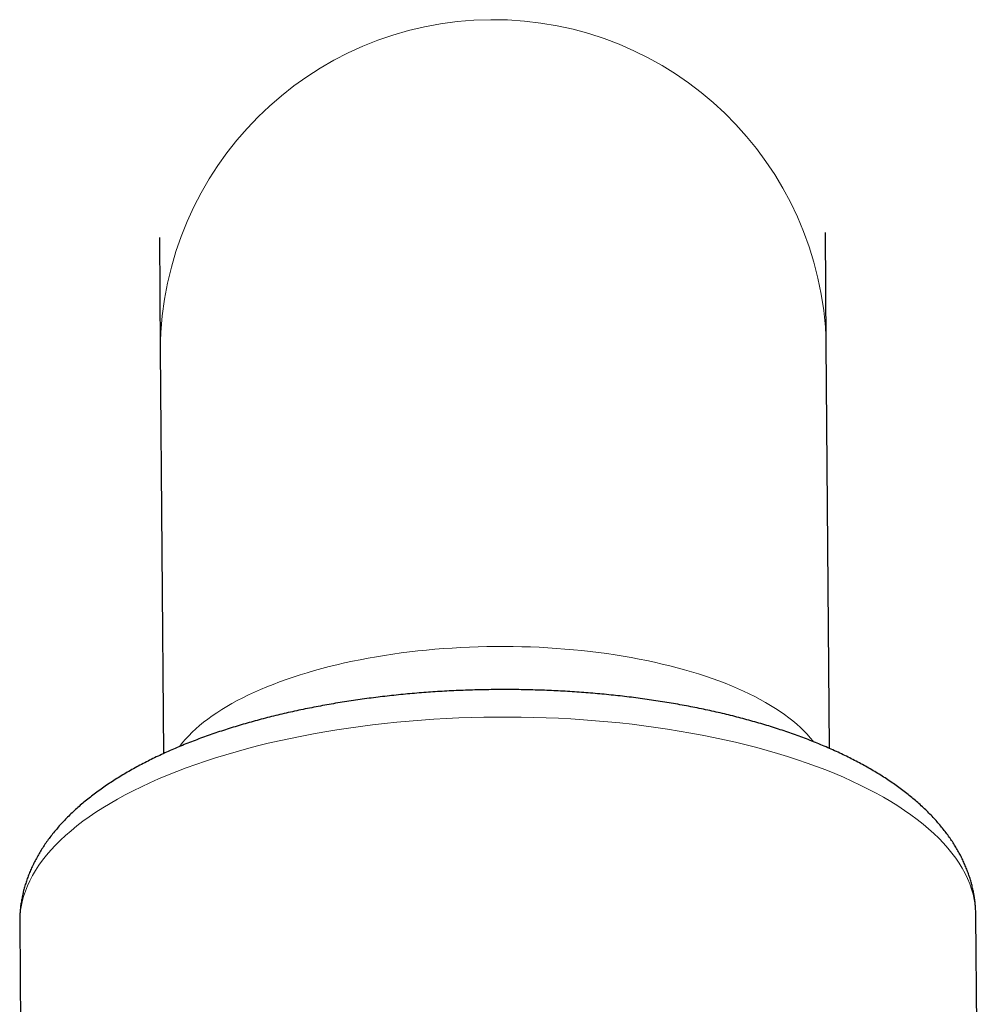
# Model space of a CAD drawing. Header units: millimetres. Extents: x 8 to 1010, y 12 to 2700.
# Tile 59 of 68: x 435 to 495, y 2488 to 2550. Entities that reach past the tile are written whole.
import ezdxf

# ---------------------------------------------------------------- set-up
doc = ezdxf.new("R2010")
doc.units = ezdxf.units.MM

msp = doc.modelspace()

# ---------------------------------------------------------------- linework, layer by layer
at = {"color": 7, "linetype": 'Continuous', "lineweight": 30}
for p, q in [((443.332, 2536.376), (443.387, 2529.323)), ((485.386, 2529.651), (485.331, 2536.704)), ((485.585, 2504.158), (485.386, 2529.651)), ((443.387, 2529.323), (443.586, 2503.83)), ((494.973, 2473.69), (494.817, 2493.628)), ((434.519, 2493.157), (434.675, 2473.218))]:
    msp.add_line(p, q, dxfattribs=at)
at = {"color": 8, "linetype": 'Continuous', "lineweight": 0, "flags": 128}
for points in [[(444.589, 2504.269), (444.61, 2504.298), (444.785, 2504.519), (444.974, 2504.739), (445.176, 2504.956), (445.391, 2505.171), (445.62, 2505.384), (445.861, 2505.594), (446.116, 2505.802), (446.383, 2506.007), (446.662, 2506.208), (446.954, 2506.407), (447.258, 2506.603), (447.574, 2506.795), (447.901, 2506.984), (448.24, 2507.169), (448.59, 2507.35), (448.951, 2507.528), (449.323, 2507.701), (449.706, 2507.871), (450.098, 2508.036), (450.501, 2508.197), (450.913, 2508.353), (451.334, 2508.505), (451.765, 2508.652), (452.204, 2508.795), (452.652, 2508.932), (453.108, 2509.065), (453.572, 2509.193), (454.044, 2509.315), (454.522, 2509.432), (455.008, 2509.544), (455.5, 2509.651), (455.999, 2509.752), (456.503, 2509.848), (457.013, 2509.938), (457.528, 2510.022), (458.048, 2510.101), (458.573, 2510.174), (459.101, 2510.241), (459.634, 2510.303), (460.17, 2510.358), (460.708, 2510.408), (461.25, 2510.451), (461.794, 2510.489), (462.339, 2510.52), (462.887, 2510.546), (463.435, 2510.565), (463.984, 2510.579), (464.534, 2510.586), (465.084, 2510.587), (465.633, 2510.582), (466.182, 2510.572), (466.729, 2510.555), (467.276, 2510.532), (467.82, 2510.502), (468.362, 2510.467), (468.902, 2510.426), (469.438, 2510.379), (469.971, 2510.326), (470.501, 2510.267), (471.027, 2510.202), (471.548, 2510.132), (472.064, 2510.055), (472.575, 2509.973), (473.081, 2509.885), (473.581, 2509.792), (474.075, 2509.693), (474.562, 2509.589), (475.043, 2509.479), (475.516, 2509.364), (475.982, 2509.244), (476.44, 2509.118), (476.89, 2508.988), (477.332, 2508.852), (477.765, 2508.712), (478.189, 2508.566), (478.603, 2508.416), (479.008, 2508.262), (479.403, 2508.103), (479.788, 2507.939), (480.163, 2507.772), (480.526, 2507.6), (480.879, 2507.424), (481.221, 2507.244), (481.551, 2507.06), (481.87, 2506.873), (482.177, 2506.682), (482.472, 2506.488), (482.755, 2506.291), (483.025, 2506.09), (483.282, 2505.887), (483.527, 2505.68), (483.759, 2505.471), (483.978, 2505.259), (484.183, 2505.045), (484.375, 2504.828), (484.553, 2504.61), (484.578, 2504.578)], [(464.569, 2506.134), (463.78, 2506.123), (462.991, 2506.104), (462.204, 2506.076), (461.418, 2506.039), (460.634, 2505.994), (459.854, 2505.94), (459.076, 2505.877), (458.303, 2505.806), (457.533, 2505.727), (456.769, 2505.639), (456.01, 2505.542), (455.257, 2505.437), (454.511, 2505.324), (453.771, 2505.203), (453.039, 2505.074), (452.315, 2504.936), (451.599, 2504.791), (450.892, 2504.638), (450.195, 2504.477), (449.508, 2504.309), (448.831, 2504.133), (448.164, 2503.95), (447.51, 2503.759), (446.867, 2503.562), (446.236, 2503.357), (445.618, 2503.146), (445.012, 2502.928), (444.421, 2502.703), (443.843, 2502.472), (443.279, 2502.235), (442.73, 2501.992), (442.197, 2501.743), (441.678, 2501.488), (441.175, 2501.228), (440.689, 2500.962), (440.219, 2500.691), (439.765, 2500.415), (439.329, 2500.134), (438.91, 2499.849), (438.509, 2499.559), (438.125, 2499.265), (437.76, 2498.967), (437.413, 2498.665), (437.085, 2498.359), (436.776, 2498.051), (436.486, 2497.738), (436.215, 2497.423), (435.964, 2497.106), (435.733, 2496.785), (435.521, 2496.462), (435.329, 2496.138), (435.157, 2495.811), (435.006, 2495.483), (434.875, 2495.153), (434.764, 2494.822), (434.674, 2494.49), (434.604, 2494.157), (434.555, 2493.824), (434.527, 2493.49), (434.519, 2493.157)], [(494.817, 2493.628), (494.804, 2493.961), (494.771, 2494.294), (494.717, 2494.627), (494.642, 2494.958), (494.546, 2495.289), (494.431, 2495.618), (494.294, 2495.946), (494.138, 2496.272), (493.961, 2496.596), (493.764, 2496.917), (493.548, 2497.237), (493.311, 2497.554), (493.055, 2497.867), (492.779, 2498.178), (492.484, 2498.486), (492.17, 2498.79), (491.838, 2499.09), (491.486, 2499.387), (491.116, 2499.679), (490.728, 2499.967), (490.323, 2500.25), (489.899, 2500.529), (489.459, 2500.803), (489.001, 2501.072), (488.527, 2501.336), (488.036, 2501.594), (487.529, 2501.846), (487.007, 2502.093), (486.469, 2502.334), (485.917, 2502.568), (485.349, 2502.797), (484.768, 2503.019), (484.173, 2503.234), (483.564, 2503.442), (482.943, 2503.644), (482.309, 2503.839), (481.663, 2504.026), (481.005, 2504.206), (480.336, 2504.379), (479.657, 2504.544), (478.967, 2504.702), (478.267, 2504.852), (477.558, 2504.994), (476.84, 2505.128), (476.114, 2505.254), (475.38, 2505.372), (474.638, 2505.481), (473.89, 2505.583), (473.136, 2505.676), (472.375, 2505.761), (471.61, 2505.837), (470.839, 2505.904), (470.065, 2505.963), (469.286, 2506.014), (468.505, 2506.055), (467.721, 2506.089), (466.935, 2506.113), (466.147, 2506.129), (465.358, 2506.136), (464.569, 2506.134)]]:
    msp.add_lwpolyline(points, dxfattribs=at)
at = {"color": 8, "linetype": 'Continuous', "lineweight": 0}
msp.add_arc((464.389, 2529.114), 21.003, 1.46628, 179.42885, dxfattribs=at)
at = {"color": 7, "linetype": 'Continuous', "lineweight": 30}
for points, knots in [([(464.555, 2507.866), (464.452, 2507.865), (464.152, 2507.862), (463.656, 2507.854), (463.069, 2507.839), (462.482, 2507.818), (461.896, 2507.793), (461.311, 2507.763), (460.727, 2507.727), (460.144, 2507.687), (459.563, 2507.641), (458.984, 2507.59), (458.408, 2507.534), (457.833, 2507.473), (457.261, 2507.407), (456.691, 2507.336), (456.125, 2507.26), (455.561, 2507.179), (455.001, 2507.093), (454.444, 2507.002), (453.891, 2506.906), (453.342, 2506.805), (452.797, 2506.699), (452.256, 2506.588), (451.72, 2506.473), (451.188, 2506.352), (450.662, 2506.227), (450.14, 2506.096), (449.623, 2505.961), (449.112, 2505.821), (448.606, 2505.677), (448.106, 2505.527), (447.611, 2505.373), (447.123, 2505.214), (446.641, 2505.05), (446.166, 2504.881), (445.696, 2504.708), (445.234, 2504.53), (444.779, 2504.347), (444.33, 2504.159), (443.889, 2503.966), (443.455, 2503.769), (443.028, 2503.567), (442.61, 2503.36), (442.199, 2503.148), (441.796, 2502.932), (441.402, 2502.71), (441.016, 2502.484), (440.639, 2502.253), (440.27, 2502.017), (439.911, 2501.776), (439.562, 2501.53), (439.222, 2501.28), (438.892, 2501.025), (438.573, 2500.766), (438.264, 2500.502), (437.966, 2500.234), (437.68, 2499.962), (437.405, 2499.686), (437.143, 2499.407), (436.892, 2499.124), (436.654, 2498.838), (436.428, 2498.549), (436.215, 2498.258), (436.015, 2497.965), (435.827, 2497.67), (435.652, 2497.373), (435.491, 2497.074), (435.342, 2496.774), (435.205, 2496.474), (435.082, 2496.172), (434.97, 2495.869), (434.872, 2495.566), (434.785, 2495.262), (434.711, 2494.958), (434.649, 2494.654), (434.599, 2494.349), (434.561, 2494.044), (434.535, 2493.74), (434.52, 2493.444), (434.52, 2493.25), (434.52, 2493.156)], [0, 0, 0, 0, 0.0067859, 0.0196254, 0.0324655, 0.0453063, 0.0581485, 0.0709923, 0.0838383, 0.096687, 0.1095387, 0.122394, 0.1352533, 0.1481171, 0.160986, 0.1738604, 0.1867409, 0.1996279, 0.2125221, 0.225424, 0.2383342, 0.2512532, 0.2641818, 0.2771205, 0.29007, 0.303031, 0.316004, 0.32899, 0.3419895, 0.3550033, 0.3680322, 0.3810769, 0.3941382, 0.4072169, 0.4203136, 0.4334291, 0.4465642, 0.4597194, 0.4728953, 0.4860925, 0.4993114, 0.512552, 0.5258145, 0.5390986, 0.5524039, 0.5657293, 0.5790737, 0.592435, 0.6058107, 0.6191978, 0.6325919, 0.6459873, 0.6593765, 0.6727519, 0.686105, 0.699426, 0.7127043, 0.7259283, 0.7390861, 0.7521656, 0.7651549, 0.7780428, 0.7908191, 0.8034753, 0.8160046, 0.8284023, 0.8406656, 0.8527941, 0.8647895, 0.8766551, 0.8883963, 0.9000196, 0.911533, 0.9229455, 0.9342669, 0.9455075, 0.9566783, 0.9677906, 0.9788559, 0.989886, 1, 1, 1, 1]), ([(494.816, 2493.628), (494.816, 2493.7), (494.814, 2493.874), (494.798, 2494.148), (494.77, 2494.45), (494.73, 2494.752), (494.678, 2495.052), (494.615, 2495.352), (494.54, 2495.65), (494.454, 2495.948), (494.356, 2496.244), (494.246, 2496.539), (494.124, 2496.832), (493.991, 2497.124), (493.846, 2497.415), (493.688, 2497.704), (493.519, 2497.991), (493.338, 2498.277), (493.144, 2498.561), (492.938, 2498.843), (492.72, 2499.122), (492.489, 2499.399), (492.247, 2499.674), (491.992, 2499.946), (491.725, 2500.215), (491.446, 2500.48), (491.156, 2500.743), (490.854, 2501.001), (490.541, 2501.256), (490.217, 2501.507), (489.883, 2501.753), (489.538, 2501.995), (489.184, 2502.233), (488.819, 2502.466), (488.446, 2502.694), (488.063, 2502.917), (487.671, 2503.136), (487.271, 2503.35), (486.863, 2503.558), (486.446, 2503.762), (486.022, 2503.961), (485.59, 2504.156), (485.15, 2504.345), (484.703, 2504.529), (484.249, 2504.709), (483.788, 2504.883), (483.32, 2505.053), (482.846, 2505.218), (482.365, 2505.378), (481.878, 2505.533), (481.384, 2505.683), (480.885, 2505.828), (480.381, 2505.969), (479.87, 2506.104), (479.355, 2506.235), (478.834, 2506.36), (478.308, 2506.481), (477.777, 2506.597), (477.241, 2506.708), (476.701, 2506.814), (476.157, 2506.914), (475.609, 2507.01), (475.056, 2507.101), (474.5, 2507.187), (473.941, 2507.268), (473.378, 2507.343), (472.812, 2507.414), (472.243, 2507.48), (471.671, 2507.54), (471.097, 2507.596), (470.521, 2507.646), (469.942, 2507.691), (469.362, 2507.731), (468.78, 2507.766), (468.196, 2507.796), (467.611, 2507.821), (467.025, 2507.841), (466.438, 2507.855), (465.851, 2507.864), (465.273, 2507.868), (464.841, 2507.868), (464.605, 2507.866), (464.555, 2507.866)], [0, 0, 0, 0, 0.007857, 0.01885, 0.029848, 0.040861, 0.051901, 0.062981, 0.074112, 0.085304, 0.096569, 0.107917, 0.119357, 0.130899, 0.14255, 0.154319, 0.16621, 0.178227, 0.190374, 0.202651, 0.215057, 0.227589, 0.240243, 0.25301, 0.265883, 0.278853, 0.291907, 0.305036, 0.318228, 0.33147, 0.344754, 0.358068, 0.371403, 0.384752, 0.398106, 0.41146, 0.424806, 0.438142, 0.451465, 0.464772, 0.478061, 0.491331, 0.504581, 0.517811, 0.53102, 0.544209, 0.557377, 0.570526, 0.583655, 0.596765, 0.609856, 0.62293, 0.635987, 0.649028, 0.662053, 0.675063, 0.68806, 0.701042, 0.714013, 0.726971, 0.739918, 0.752854, 0.76578, 0.778697, 0.791605, 0.804506, 0.817398, 0.830283, 0.843162, 0.856036, 0.868903, 0.881766, 0.894624, 0.907479, 0.92033, 0.933178, 0.946023, 0.958867, 0.971709, 0.98455, 0.996714, 1, 1, 1, 1])]:
    msp.add_open_spline(points, degree=3, knots=knots, dxfattribs=at)

doc.saveas('drawing.dxf')
